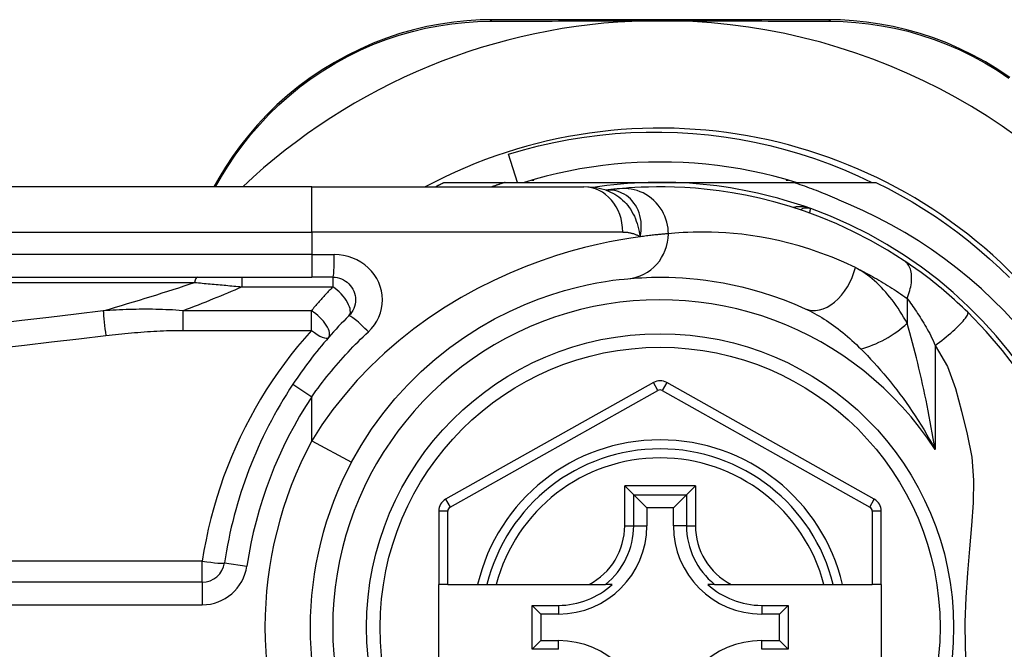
# Model space of a CAD drawing. Header units: inches. Extents: x 5 to 143, y 9 to 75.
# Tile 17 of 125: x 5.592 to 6.45, y 31.104 to 31.653. Entities that reach past the tile are written whole.
import ezdxf

# ---------------------------------------------------------------- set-up
doc = ezdxf.new("R2010")
doc.units = ezdxf.units.IN
doc.header["$MEASUREMENT"] = 0
doc.layers.add('Visible Edges(ANSI)', color=7, linetype='Continuous', lineweight=25)
doc.layers.add('Visible Tangent Edges(ANSI)', color=7, linetype='Continuous', lineweight=25)

msp = doc.modelspace()

# ---------------------------------------------------------------- linework, layer by layer
at = {"layer": 'Visible Edges(ANSI)'}
for p, q in [((6.29611, 31.6526), (6.00403, 31.6526)), ((6.02563, 31.51087), (6.01769, 31.53548)), ((5.76524, 31.51461), (5.76082, 31.50694)), ((5.84618, 31.50694), (5.19712, 31.50694)), ((5.84618, 31.50694), (6.08344, 31.50694)), ((5.96179, 31.51087), (6.01485, 31.51087)), ((6.01485, 31.51087), (6.14988, 31.51087)), ((6.03796, 31.51284), (6.03988, 31.51284)), ((6.03988, 31.51284), (6.03988, 31.51338)), ((6.14988, 31.51087), (6.2658, 31.51087)), ((6.25988, 31.51338), (6.25988, 31.51284)), ((6.25988, 31.51284), (6.26179, 31.51284)), ((6.2658, 31.51087), (6.33796, 31.51087)), ((6.10262, 31.50402), (6.10257, 31.50401)), ((5.19712, 31.4282), (5.84618, 31.4282)), ((5.86461, 31.4282), (5.84618, 31.4282)), ((6.14409, 31.33637), (5.96291, 31.23473)), ((6.33667, 31.23473), (6.15566, 31.33637)), ((6.11904, 31.24643), (6.12688, 31.23859)), ((6.17287, 31.23859), (6.18071, 31.24643)), ((6.12688, 31.23859), (6.13831, 31.22716)), ((6.17287, 31.23859), (6.16144, 31.22716)), ((5.95688, 31.22443), (5.95688, 31.16048)), ((6.13831, 31.22716), (6.13831, 31.21166)), ((6.16144, 31.22716), (6.13831, 31.22716)), ((6.16144, 31.21166), (6.16144, 31.22716)), ((6.3427, 31.16048), (6.3427, 31.22443)), ((5.75068, 31.16244), (5.09869, 31.16244)), ((5.96475, 31.16048), (5.95688, 31.16048)), ((5.95688, 31.08568), (5.95688, 31.16048)), ((5.96475, 31.16048), (5.99083, 31.16048)), ((5.99083, 31.16048), (5.99893, 31.16048)), ((5.99893, 31.16048), (6.00705, 31.16048)), ((6.00705, 31.16048), (6.08803, 31.16048)), ((6.08803, 31.16048), (6.10231, 31.16048)), ((6.10822, 31.16048), (6.10231, 31.16048)), ((6.19744, 31.16048), (6.19153, 31.16048)), ((6.19744, 31.16048), (6.21172, 31.16048)), ((6.21172, 31.16048), (6.2927, 31.16048)), ((6.2927, 31.16048), (6.30082, 31.16048)), ((6.30082, 31.16048), (6.30892, 31.16048)), ((6.30892, 31.16048), (6.33483, 31.16048)), ((6.3427, 31.16048), (6.33483, 31.16048)), ((6.3427, 31.16048), (6.3427, 31.08568)), ((6.03821, 31.10393), (6.03821, 31.14222)), ((6.03821, 31.14222), (6.04579, 31.13464)), ((6.03821, 31.14222), (6.06129, 31.14222)), ((6.23846, 31.14222), (6.26154, 31.14222)), ((6.26154, 31.14222), (6.25396, 31.13464)), ((6.26154, 31.14222), (6.26154, 31.10393)), ((6.04579, 31.13464), (6.04579, 31.11151)), ((6.06129, 31.13464), (6.04579, 31.13464)), ((6.25396, 31.13464), (6.23846, 31.13464)), ((6.25396, 31.11151), (6.25396, 31.13464)), ((6.03821, 31.10393), (6.04579, 31.11151)), ((6.04579, 31.11151), (6.06129, 31.11151)), ((6.23846, 31.11151), (6.25396, 31.11151)), ((6.26154, 31.10393), (6.25396, 31.11151)), ((6.06129, 31.10393), (6.03821, 31.10393)), ((6.26154, 31.10393), (6.23846, 31.10393))]:
    msp.add_line(p, q, dxfattribs=at)
at = {"layer": 'Visible Edges(ANSI)', "flags": 128}
for points in [[(6.00403, 31.6526), (5.99289, 31.65238), (5.98153, 31.65168), (5.97, 31.6505), (5.95834, 31.64879), (5.94661, 31.64655), (5.93484, 31.64378), (5.92308, 31.64045), (5.91136, 31.63656), (5.89973, 31.63209), (5.88825, 31.62706), (5.87695, 31.6215), (5.86589, 31.61542), (5.85512, 31.60886), (5.84468, 31.60184), (5.83463, 31.59439), (5.825, 31.58653), (5.81584, 31.57833), (5.80715, 31.56982), (5.79893, 31.56104), (5.7912, 31.55203), (5.78396, 31.54285), (5.77721, 31.53352), (5.77097, 31.52409), (5.76524, 31.51461)], [(6.13756, 31.65161), (6.13858, 31.65163), (6.13961, 31.65165), (6.14064, 31.65167), (6.14167, 31.65169), (6.1427, 31.6517), (6.14373, 31.65171), (6.14476, 31.65172), (6.14579, 31.65173), (6.14681, 31.65174), (6.14784, 31.65174), (6.14886, 31.65174), (6.14988, 31.65175), (6.15091, 31.65174), (6.15193, 31.65174), (6.15296, 31.65174), (6.15398, 31.65173), (6.15501, 31.65172), (6.15603, 31.65171), (6.15706, 31.6517), (6.15809, 31.65169), (6.15911, 31.65167), (6.16014, 31.65165), (6.16117, 31.65163), (6.16219, 31.65161)], [(6.45486, 31.60224), (6.44442, 31.60923), (6.43366, 31.61576), (6.42262, 31.6218), (6.41134, 31.62733), (6.39988, 31.63232), (6.38829, 31.63673), (6.37661, 31.64057), (6.3649, 31.64385), (6.35319, 31.64659), (6.34153, 31.64879), (6.32995, 31.65048), (6.31849, 31.65167), (6.3072, 31.65237), (6.29611, 31.6526)], [(6.01769, 31.53548), (6.03074, 31.53929), (6.04389, 31.54268), (6.05713, 31.54565), (6.07044, 31.5482), (6.08382, 31.55034), (6.09725, 31.55205), (6.11073, 31.55334), (6.12425, 31.55421), (6.13779, 31.55465), (6.15135, 31.55467), (6.16492, 31.55427), (6.17848, 31.55343), (6.19202, 31.55217), (6.2055, 31.55048), (6.21891, 31.54837), (6.23223, 31.54584), (6.24545, 31.5429), (6.25857, 31.53954), (6.27158, 31.53577), (6.28446, 31.5316), (6.29721, 31.52702), (6.30981, 31.52203), (6.32227, 31.51665), (6.33456, 31.51087)], [(6.26843, 31.51087), (6.25881, 31.51368), (6.24912, 31.51626), (6.23937, 31.51859), (6.22956, 31.52068), (6.21971, 31.52253), (6.20981, 31.52414), (6.19988, 31.52549), (6.18991, 31.52661), (6.17993, 31.52747), (6.16992, 31.52809), (6.1599, 31.52847), (6.14988, 31.52859), (6.13985, 31.52847), (6.12983, 31.52809), (6.11983, 31.52747), (6.10984, 31.52661), (6.09987, 31.52549), (6.08994, 31.52414), (6.08005, 31.52253), (6.07019, 31.52068), (6.06039, 31.51859), (6.05064, 31.51626), (6.04095, 31.51368), (6.03132, 31.51087)], [(5.95388, 31.50694), (5.95421, 31.5071), (5.95454, 31.50727), (5.95487, 31.50744), (5.95519, 31.5076), (5.95552, 31.50777), (5.95585, 31.50794), (5.95618, 31.5081), (5.95651, 31.50827), (5.95684, 31.50843), (5.95717, 31.5086), (5.9575, 31.50876), (5.95783, 31.50892), (5.95816, 31.50909), (5.95849, 31.50925), (5.95882, 31.50942), (5.95915, 31.50958), (5.95948, 31.50974), (5.95981, 31.5099), (5.96014, 31.51007), (5.96047, 31.51023), (5.9608, 31.51039), (5.96113, 31.51055), (5.96146, 31.51071), (5.96179, 31.51087)], [(6.01485, 31.51087), (6.01437, 31.51072), (6.01388, 31.51056), (6.0134, 31.5104), (6.01291, 31.51024), (6.01243, 31.51008), (6.01194, 31.50992), (6.01146, 31.50976), (6.01097, 31.5096), (6.01049, 31.50944), (6.01, 31.50927), (6.00952, 31.50911), (6.00904, 31.50895), (6.00855, 31.50878), (6.00807, 31.50862), (6.00759, 31.50845), (6.0071, 31.50829), (6.00662, 31.50812), (6.00614, 31.50795), (6.00566, 31.50778), (6.00517, 31.50762), (6.00469, 31.50745), (6.00421, 31.50728), (6.00373, 31.50711), (6.00325, 31.50694)], [(6.10287, 31.50391), (6.09299, 31.50623), (6.08344, 31.50694)], [(6.36281, 31.44246), (6.34803, 31.45183), (6.33326, 31.4603), (6.31857, 31.46788), (6.30407, 31.47461), (6.28981, 31.48052), (6.27588, 31.48566), (6.26233, 31.49009), (6.24918, 31.49387), (6.23648, 31.49704), (6.22427, 31.49966), (6.21258, 31.50178), (6.20142, 31.50346), (6.19082, 31.50475), (6.1808, 31.50569), (6.17136, 31.50633), (6.16253, 31.50673), (6.15432, 31.50691), (6.14672, 31.50692), (6.13976, 31.5068), (6.13343, 31.50658), (6.12775, 31.5063), (6.12272, 31.50597), (6.11834, 31.50564), (6.11462, 31.50531)], [(6.31401, 31.49173), (6.31205, 31.49265), (6.31009, 31.49356), (6.30812, 31.49446), (6.30615, 31.49535), (6.30417, 31.49623), (6.30219, 31.4971), (6.3002, 31.49796), (6.29821, 31.4988), (6.29621, 31.49964), (6.29422, 31.50046), (6.29221, 31.50128), (6.2902, 31.50208), (6.28819, 31.50287), (6.28618, 31.50365), (6.28416, 31.50443), (6.28213, 31.50519), (6.2801, 31.50593), (6.27807, 31.50667), (6.27603, 31.5074), (6.27399, 31.50812), (6.27195, 31.50882), (6.2699, 31.50952), (6.26785, 31.5102), (6.2658, 31.51087)], [(6.33796, 31.51087), (6.34867, 31.50549), (6.35923, 31.49981), (6.36963, 31.49384), (6.37986, 31.48759), (6.38991, 31.48105), (6.39977, 31.47424), (6.40944, 31.46715), (6.41891, 31.4598), (6.42817, 31.45218), (6.43722, 31.44432), (6.44604, 31.4362), (6.45464, 31.42784)], [(6.11462, 31.50531), (6.11428, 31.50528), (6.11393, 31.50525), (6.11356, 31.50521), (6.11317, 31.50518), (6.11278, 31.50514), (6.11237, 31.5051), (6.11194, 31.50506), (6.1115, 31.50501), (6.11105, 31.50497), (6.11059, 31.50492), (6.11011, 31.50487), (6.10961, 31.50482), (6.1091, 31.50476), (6.10858, 31.50471), (6.10805, 31.50465), (6.1075, 31.50459), (6.10694, 31.50453), (6.10636, 31.50446), (6.10577, 31.50439), (6.10517, 31.50432), (6.10455, 31.50425), (6.10392, 31.50417), (6.10328, 31.5041), (6.10262, 31.50402)], [(6.45919, 31.38868), (6.44979, 31.39878), (6.44006, 31.40856), (6.42998, 31.418), (6.41959, 31.42711), (6.40888, 31.43587), (6.3979, 31.44424), (6.38665, 31.45223), (6.37513, 31.45983), (6.36337, 31.46704), (6.35136, 31.47383), (6.33913, 31.48022), (6.32667, 31.48619), (6.31401, 31.49173)], [(6.41806, 31.39772), (6.41584, 31.39987), (6.41359, 31.40201), (6.41132, 31.40414), (6.40902, 31.40626), (6.4067, 31.40836), (6.40437, 31.41045), (6.40201, 31.41252), (6.39965, 31.41455), (6.39729, 31.41656), (6.39493, 31.41853), (6.39257, 31.42048), (6.39022, 31.42238), (6.38786, 31.42426), (6.38552, 31.4261), (6.38318, 31.4279), (6.38086, 31.42966), (6.37854, 31.4314), (6.37623, 31.43309), (6.37394, 31.43475), (6.37167, 31.43638), (6.36941, 31.43796), (6.36718, 31.4395), (6.36498, 31.441), (6.36281, 31.44246)], [(5.86461, 31.4282), (5.86653, 31.4281), (5.86844, 31.42781), (5.8703, 31.42733), (5.87212, 31.42668), (5.87386, 31.42586), (5.87552, 31.42488), (5.87707, 31.42374), (5.8785, 31.42246), (5.87979, 31.42104), (5.88094, 31.41949), (5.88193, 31.41783), (5.88276, 31.41608), (5.88342, 31.41425), (5.8839, 31.41237), (5.88419, 31.41046), (5.8843, 31.40853), (5.8842, 31.4066), (5.88392, 31.40469), (5.88345, 31.4028), (5.8828, 31.40098), (5.88197, 31.39923), (5.88097, 31.39757), (5.87982, 31.39601), (5.87853, 31.39459)], [(6.12185, 31.42691), (6.12431, 31.42712), (6.12715, 31.42735), (6.13037, 31.42757), (6.13397, 31.42778), (6.13794, 31.42796), (6.14228, 31.4281), (6.14699, 31.42818), (6.15206, 31.42819), (6.15748, 31.4281), (6.16324, 31.42791), (6.16933, 31.42759), (6.17577, 31.42711), (6.18254, 31.42645), (6.18964, 31.4256), (6.19708, 31.42452), (6.20483, 31.4232), (6.21291, 31.42161), (6.22129, 31.41972), (6.22993, 31.4175), (6.23883, 31.41494), (6.24794, 31.412), (6.25724, 31.40868), (6.26672, 31.40494), (6.27634, 31.40075)], [(5.88089, 31.26711), (5.88919, 31.28162), (5.89828, 31.29569), (5.90812, 31.30923), (5.91867, 31.32217), (5.92986, 31.33446), (5.94161, 31.34605), (5.95384, 31.35688), (5.96647, 31.36692), (5.9794, 31.37608), (5.9925, 31.38437), (6.00563, 31.3918), (6.01863, 31.39838), (6.03137, 31.40413), (6.04371, 31.40907), (6.05549, 31.41322), (6.06658, 31.41661), (6.07684, 31.41936), (6.08624, 31.42156), (6.09472, 31.42327), (6.10224, 31.42457), (6.10875, 31.42551), (6.11423, 31.42617), (6.11861, 31.42661), (6.12185, 31.42691)], [(5.87853, 31.39459), (5.87628, 31.39232), (5.87404, 31.39003), (5.87182, 31.38772), (5.86962, 31.38539), (5.86744, 31.38303), (5.86528, 31.38066), (5.86313, 31.37827), (5.861, 31.37586), (5.85889, 31.37343), (5.8568, 31.37098), (5.85473, 31.36851), (5.85269, 31.36603), (5.85066, 31.36352), (5.84865, 31.361), (5.84666, 31.35847), (5.8447, 31.35591), (5.84275, 31.35334), (5.84083, 31.35075), (5.83893, 31.34815), (5.83705, 31.34554), (5.8352, 31.3429), (5.83336, 31.34026), (5.83155, 31.3376), (5.82977, 31.33492)], [(6.46178, 31.34685), (6.44844, 31.36439), (6.43416, 31.38101), (6.41806, 31.39772)]]:
    msp.add_lwpolyline(points, dxfattribs=at)
at = {"layer": 'Visible Edges(ANSI)'}
msp.add_circle((6.14988, 31.12308), 0.25591, dxfattribs=at)
for centre, radius, start, end in [((6.14988, 31.12222), 0.52953, 91.33308, 133.40464), ((6.14988, 31.12222), 0.52953, 33.07249, 88.66692), ((6.14988, 31.12308), 0.43504, 241.92751, 118.07249), ((6.14988, 31.12308), 0.3878, 70.21195, 98.66609), ((6.27783, 31.47871), 0.00984, 70.21195, 123.93658), ((6.14988, 31.12308), 0.3878, 261.33391, 70.21195), ((6.14988, 31.12308), 0.38386, 146.50369, 171.58673), ((6.14987, 31.32607), 0.01181, 60.68681, 119.29123), ((6.14988, 31.12308), 0.15551, 13.91643, 166.08357), ((6.14988, 31.12308), 0.30512, 151.83282, 208.16718), ((5.96869, 31.22443), 0.01181, 119.29123, 180), ((6.33089, 31.22443), 0.01181, 0, 60.68681), ((6.06129, 31.21166), 0.07702, 270, 0), ((6.23846, 31.21166), 0.07702, 180, 270), ((5.75068, 31.18212), 0.01969, 270, 351.58673), ((6.06129, 31.21166), 0.06944, 270, 312.51741), ((6.23846, 31.21166), 0.06944, 227.48259, 270), ((6.06129, 31.03449), 0.07702, 0, 90), ((6.23846, 31.03449), 0.07702, 90, 180)]:
    msp.add_arc(centre, radius, start, end, dxfattribs=at)
at = {"layer": 'Visible Tangent Edges(ANSI)'}
for p, q in [((5.76232, 31.50694), (5.76763, 31.51607)), ((5.84618, 31.46757), (5.84618, 31.50694)), ((5.19712, 31.46757), (5.84618, 31.46757)), ((6.11734, 31.46757), (5.84618, 31.46757)), ((5.84618, 31.46757), (5.84618, 31.44788)), ((5.84618, 31.44788), (5.19712, 31.44788)), ((5.84618, 31.44788), (5.84618, 31.4282)), ((5.84618, 31.44788), (5.86584, 31.44788)), ((5.78526, 31.4282), (5.78526, 31.41985)), ((5.86461, 31.4282), (5.86461, 31.41985)), ((5.1948, 31.4236), (5.74393, 31.4236)), ((5.78526, 31.41985), (5.86461, 31.41985)), ((6.36528, 31.4097), (6.36528, 31.38804)), ((5.73364, 31.39897), (5.73364, 31.38187)), ((5.84584, 31.39897), (5.73364, 31.39897)), ((5.84584, 31.38187), (5.84584, 31.39897)), ((5.73364, 31.38187), (5.84584, 31.38187)), ((6.38958, 31.36855), (6.38958, 31.27804)), ((5.82977, 31.33492), (5.84618, 31.32406)), ((6.14795, 31.3295), (6.14409, 31.33637)), ((6.15566, 31.33637), (6.1518, 31.3295)), ((5.96676, 31.22786), (6.14795, 31.3295)), ((6.1518, 31.3295), (6.33282, 31.22786)), ((5.84618, 31.28569), (5.84618, 31.32406)), ((5.84618, 31.28569), (5.88089, 31.26711)), ((6.11904, 31.21166), (6.11904, 31.24643)), ((6.18071, 31.24643), (6.11904, 31.24643)), ((6.18071, 31.24643), (6.18071, 31.21166)), ((5.96291, 31.23473), (5.96676, 31.22786)), ((6.12688, 31.21166), (6.12688, 31.23859)), ((6.12688, 31.23859), (6.17287, 31.23859)), ((6.17287, 31.23859), (6.17287, 31.21166)), ((6.33282, 31.22786), (6.33667, 31.23473)), ((5.96475, 31.22443), (5.95688, 31.22443)), ((5.96475, 31.16048), (5.96475, 31.22443)), ((6.3427, 31.22443), (6.33483, 31.22443)), ((6.33483, 31.22443), (6.33483, 31.16048)), ((6.11904, 31.21166), (6.12688, 31.21166)), ((6.12688, 31.21166), (6.13831, 31.21166)), ((6.17287, 31.21166), (6.16144, 31.21166)), ((6.17287, 31.21166), (6.18071, 31.21166)), ((5.75068, 31.18073), (5.09869, 31.18073)), ((5.75068, 31.16244), (5.75068, 31.18073)), ((5.77015, 31.17924), (5.78962, 31.17636)), ((5.75068, 31.16244), (5.75068, 31.14275)), ((5.09869, 31.14275), (5.75068, 31.14275)), ((6.06129, 31.14222), (6.06129, 31.13464)), ((6.23846, 31.14222), (6.23846, 31.13464)), ((6.06129, 31.10393), (6.06129, 31.11151)), ((6.23846, 31.10393), (6.23846, 31.11151))]:
    msp.add_line(p, q, dxfattribs=at)
at = {"layer": 'Visible Tangent Edges(ANSI)', "flags": 128}
for points in [[(6.0016, 31.65128), (6.00683, 31.6513), (6.0121, 31.65132), (6.01742, 31.65134), (6.02278, 31.65136), (6.02818, 31.65138), (6.03363, 31.6514), (6.03911, 31.65142), (6.04464, 31.65144), (6.0502, 31.65145), (6.0558, 31.65147), (6.06144, 31.65149), (6.06711, 31.6515), (6.07282, 31.65152), (6.07856, 31.65153), (6.08434, 31.65154), (6.09015, 31.65155), (6.09599, 31.65156), (6.10186, 31.65157), (6.10776, 31.65158), (6.11369, 31.65159), (6.11964, 31.6516), (6.1256, 31.6516), (6.13157, 31.65161), (6.13756, 31.65161)], [(6.16219, 31.65161), (6.16819, 31.65161), (6.17417, 31.6516), (6.18014, 31.6516), (6.1861, 31.65159), (6.19203, 31.65158), (6.19794, 31.65157), (6.20382, 31.65156), (6.20968, 31.65155), (6.2155, 31.65154), (6.22129, 31.65153), (6.22705, 31.65152), (6.23278, 31.6515), (6.23847, 31.65149), (6.24414, 31.65147), (6.24976, 31.65145), (6.25535, 31.65144), (6.2609, 31.65142), (6.26641, 31.6514), (6.27188, 31.65138), (6.2773, 31.65136), (6.28269, 31.65134), (6.28802, 31.65132), (6.29331, 31.6513), (6.29854, 31.65127)], [(5.76763, 31.51607), (5.77328, 31.52533), (5.77943, 31.53454), (5.78606, 31.54364), (5.79318, 31.55261), (5.80077, 31.56141), (5.80883, 31.56998), (5.81736, 31.5783), (5.82635, 31.58632), (5.83578, 31.594), (5.84564, 31.60128), (5.85586, 31.60815), (5.86641, 31.61457), (5.87724, 31.62052), (5.8883, 31.62598), (5.89954, 31.63091), (5.91092, 31.6353), (5.92239, 31.63913), (5.9339, 31.64241), (5.94541, 31.64516), (5.95689, 31.64738), (5.9683, 31.64909), (5.97959, 31.65029), (5.9907, 31.65101), (6.0016, 31.65128)], [(6.29854, 31.65127), (6.3094, 31.651), (6.32045, 31.65027), (6.33166, 31.64907), (6.34299, 31.64738), (6.3544, 31.64519), (6.36586, 31.64248), (6.37732, 31.63925), (6.38874, 31.63547), (6.40009, 31.63113), (6.41131, 31.62624), (6.42235, 31.62082), (6.43316, 31.6149), (6.4437, 31.60851), (6.45392, 31.60167)], [(6.1571, 31.46611), (6.15702, 31.46856), (6.15678, 31.47107), (6.15637, 31.47362), (6.15578, 31.47619), (6.15501, 31.47876), (6.15405, 31.48132), (6.15289, 31.48384), (6.15155, 31.48631), (6.15001, 31.4887), (6.1483, 31.49099), (6.14642, 31.49315), (6.14437, 31.49518), (6.14219, 31.49705), (6.13989, 31.49875), (6.13748, 31.50026), (6.13499, 31.50159), (6.13244, 31.50272), (6.12985, 31.50365), (6.12725, 31.50438), (6.12465, 31.50492), (6.12207, 31.50527), (6.11953, 31.50545), (6.11704, 31.50546), (6.11462, 31.50531)], [(6.1039, 31.50411), (6.10382, 31.50411), (6.10375, 31.5041), (6.10368, 31.5041), (6.10361, 31.5041), (6.10355, 31.50409), (6.10348, 31.50409), (6.10342, 31.50408), (6.10336, 31.50408), (6.1033, 31.50408), (6.10324, 31.50407), (6.10319, 31.50407), (6.10313, 31.50406), (6.10308, 31.50406), (6.10303, 31.50406), (6.10298, 31.50405), (6.10294, 31.50405), (6.10289, 31.50404), (6.10285, 31.50404), (6.10281, 31.50404), (6.10277, 31.50403), (6.10273, 31.50403), (6.10269, 31.50402), (6.10265, 31.50402), (6.10262, 31.50402)], [(6.10287, 31.50392), (6.10482, 31.50322), (6.10673, 31.50242), (6.10861, 31.50151), (6.11045, 31.50049), (6.11224, 31.49936), (6.11397, 31.49814), (6.11564, 31.49682), (6.11725, 31.49541), (6.11879, 31.49392), (6.12026, 31.49233), (6.12166, 31.49067), (6.12299, 31.48892), (6.12423, 31.4871), (6.12539, 31.48521), (6.12646, 31.48327), (6.12745, 31.48126), (6.12835, 31.4792), (6.12916, 31.47709), (6.1299, 31.47493), (6.13055, 31.47272), (6.13113, 31.47046), (6.13163, 31.46816), (6.13205, 31.46581), (6.13241, 31.46343)], [(6.13241, 31.46343), (6.13298, 31.46616), (6.13335, 31.46889), (6.13352, 31.47158), (6.1335, 31.47424), (6.13328, 31.47685), (6.13289, 31.4794), (6.13232, 31.48188), (6.13158, 31.48429), (6.13068, 31.48659), (6.12962, 31.4888), (6.12842, 31.49088), (6.12708, 31.49284), (6.12561, 31.49467), (6.12402, 31.49636), (6.12232, 31.4979), (6.12052, 31.49928), (6.11863, 31.5005), (6.11667, 31.50155), (6.11465, 31.50243), (6.11256, 31.50313), (6.11043, 31.50365), (6.10826, 31.50399), (6.10608, 31.50414), (6.1039, 31.50411)], [(6.28116, 31.48797), (6.28055, 31.48819), (6.27994, 31.48838), (6.27932, 31.48857), (6.2787, 31.48874), (6.27807, 31.4889), (6.27744, 31.48904), (6.2768, 31.48917), (6.27617, 31.48929), (6.27553, 31.48939), (6.27489, 31.48947), (6.27425, 31.48954), (6.27361, 31.4896), (6.27298, 31.48964), (6.27234, 31.48966), (6.2717, 31.48966), (6.27107, 31.48965), (6.27043, 31.48963), (6.2698, 31.48958), (6.26917, 31.48952), (6.26854, 31.48944), (6.26792, 31.48934), (6.2673, 31.48922), (6.2667, 31.48908), (6.2661, 31.48892)], [(6.28034, 31.48408), (6.2804, 31.48438), (6.28046, 31.48467), (6.28052, 31.48495), (6.28058, 31.48522), (6.28063, 31.48548), (6.28069, 31.48573), (6.28074, 31.48596), (6.28078, 31.48619), (6.28083, 31.4864), (6.28087, 31.48659), (6.28091, 31.48678), (6.28095, 31.48695), (6.28098, 31.48711), (6.28101, 31.48726), (6.28104, 31.48739), (6.28106, 31.48751), (6.28109, 31.48762), (6.28111, 31.48771), (6.28112, 31.48779), (6.28114, 31.48786), (6.28115, 31.48791), (6.28115, 31.48794), (6.28116, 31.48797), (6.28116, 31.48797)], [(6.13241, 31.46343), (6.12444, 31.46226), (6.11557, 31.4608), (6.10585, 31.45898), (6.09533, 31.45674), (6.08405, 31.45405), (6.07206, 31.45083), (6.05944, 31.44701), (6.04629, 31.44256), (6.03273, 31.43748), (6.01886, 31.43175), (6.0048, 31.42537), (5.99065, 31.41832), (5.97651, 31.41059), (5.9625, 31.40218), (5.94873, 31.39306), (5.93527, 31.38329), (5.9222, 31.37289), (5.90957, 31.36191), (5.89744, 31.35038), (5.88588, 31.33833), (5.87494, 31.32579), (5.86465, 31.3128), (5.85505, 31.29942), (5.84618, 31.28569)], [(6.11734, 31.46757), (6.11803, 31.46756), (6.11872, 31.46754), (6.1194, 31.4675), (6.12008, 31.46746), (6.12075, 31.46739), (6.12142, 31.46732), (6.12209, 31.46723), (6.12274, 31.46712), (6.1234, 31.467), (6.12404, 31.46687), (6.12468, 31.46672), (6.12532, 31.46656), (6.12595, 31.46638), (6.12657, 31.46619), (6.12718, 31.46598), (6.12779, 31.46576), (6.12839, 31.46552), (6.12899, 31.46526), (6.12958, 31.465), (6.13016, 31.46471), (6.13073, 31.46441), (6.1313, 31.4641), (6.13186, 31.46377), (6.13241, 31.46343)], [(6.1571, 31.46611), (6.15652, 31.46606), (6.15589, 31.46601), (6.15523, 31.46596), (6.15452, 31.4659), (6.15378, 31.46583), (6.153, 31.46576), (6.15218, 31.46569), (6.15132, 31.46561), (6.15042, 31.46553), (6.14948, 31.46544), (6.14851, 31.46534), (6.14749, 31.46524), (6.14644, 31.46513), (6.14535, 31.46501), (6.14422, 31.46489), (6.14306, 31.46476), (6.14186, 31.46462), (6.14062, 31.46448), (6.13934, 31.46432), (6.13803, 31.46416), (6.13668, 31.46399), (6.13529, 31.46381), (6.13387, 31.46362), (6.13241, 31.46343)], [(6.32012, 31.43658), (6.30997, 31.4413), (6.29997, 31.44553), (6.29015, 31.44929), (6.28054, 31.4526), (6.27115, 31.45549), (6.26203, 31.45799), (6.25319, 31.46013), (6.24467, 31.46193), (6.23648, 31.46342), (6.22864, 31.46463), (6.22114, 31.4656), (6.214, 31.46634), (6.20721, 31.46688), (6.20077, 31.46724), (6.19469, 31.46746), (6.18897, 31.46756), (6.18363, 31.46755), (6.17866, 31.46746), (6.17408, 31.4673), (6.16989, 31.4671), (6.16609, 31.46686), (6.16269, 31.46661), (6.1597, 31.46635), (6.1571, 31.46611)], [(5.89553, 31.38066), (5.89828, 31.38352), (5.90075, 31.38662), (5.90287, 31.38994), (5.90464, 31.39345), (5.90602, 31.3971), (5.90703, 31.40086), (5.90764, 31.40469), (5.90784, 31.40855), (5.90762, 31.41241), (5.90698, 31.41624), (5.90596, 31.42), (5.90455, 31.42365), (5.90279, 31.42715), (5.90067, 31.43047), (5.89823, 31.43357), (5.89547, 31.43641), (5.89241, 31.43897), (5.8891, 31.44124), (5.88557, 31.44321), (5.88185, 31.44485), (5.87798, 31.44615), (5.874, 31.4471), (5.86994, 31.44768), (5.86584, 31.44788)], [(6.36528, 31.4097), (6.36594, 31.41138), (6.36656, 31.41308), (6.36712, 31.41479), (6.36762, 31.41651), (6.36806, 31.41823), (6.36843, 31.41994), (6.36873, 31.42164), (6.36897, 31.42332), (6.36912, 31.42497), (6.3692, 31.42659), (6.36921, 31.42817), (6.36913, 31.42969), (6.36898, 31.43117), (6.36875, 31.43258), (6.36845, 31.43392), (6.36807, 31.43519), (6.36762, 31.43639), (6.36711, 31.43751), (6.36653, 31.43855), (6.36589, 31.4395), (6.36519, 31.44037), (6.36444, 31.44115), (6.36365, 31.44185), (6.36281, 31.44246)], [(6.32012, 31.43658), (6.32198, 31.43567), (6.32383, 31.43474), (6.3257, 31.4338), (6.32756, 31.43283), (6.32943, 31.43185), (6.3313, 31.43085), (6.33318, 31.42984), (6.33506, 31.4288), (6.33694, 31.42775), (6.33882, 31.42667), (6.34071, 31.42558), (6.3426, 31.42447), (6.34449, 31.42335), (6.34638, 31.4222), (6.34827, 31.42104), (6.35016, 31.41985), (6.35205, 31.41865), (6.35393, 31.41743), (6.35582, 31.41619), (6.35771, 31.41494), (6.3596, 31.41366), (6.36149, 31.41236), (6.36339, 31.41104), (6.36528, 31.4097)], [(6.36528, 31.38804), (6.36376, 31.39075), (6.36221, 31.39343), (6.36061, 31.39605), (6.35898, 31.39863), (6.35732, 31.40116), (6.35561, 31.40363), (6.35388, 31.40605), (6.35211, 31.40842), (6.35031, 31.41072), (6.34849, 31.41296), (6.34663, 31.41514), (6.34474, 31.41725), (6.34282, 31.4193), (6.34088, 31.42127), (6.33891, 31.42318), (6.33691, 31.42501), (6.33488, 31.42677), (6.33283, 31.42844), (6.33075, 31.43004), (6.32866, 31.43154), (6.32654, 31.43295), (6.32442, 31.43427), (6.32227, 31.43548), (6.32012, 31.43658)], [(5.74393, 31.4236), (5.74564, 31.42345), (5.74734, 31.4233), (5.74905, 31.42315), (5.75075, 31.423), (5.75247, 31.42285), (5.75418, 31.4227), (5.7559, 31.42254), (5.75761, 31.42239), (5.75933, 31.42223), (5.76105, 31.42208), (5.76278, 31.42192), (5.7645, 31.42177), (5.76622, 31.42161), (5.76795, 31.42145), (5.76968, 31.4213), (5.77141, 31.42114), (5.77314, 31.42098), (5.77487, 31.42082), (5.7766, 31.42066), (5.77833, 31.4205), (5.78006, 31.42034), (5.7818, 31.42018), (5.78353, 31.42001), (5.78526, 31.41985)], [(5.86461, 31.41985), (5.86381, 31.41901), (5.863, 31.41817), (5.8622, 31.41733), (5.8614, 31.41648), (5.8606, 31.41563), (5.85981, 31.41478), (5.85902, 31.41392), (5.85822, 31.41306), (5.85743, 31.4122), (5.85665, 31.41134), (5.85586, 31.41047), (5.85508, 31.4096), (5.8543, 31.40873), (5.85352, 31.40786), (5.85274, 31.40698), (5.85196, 31.4061), (5.85119, 31.40522), (5.85042, 31.40433), (5.84965, 31.40345), (5.84888, 31.40255), (5.84812, 31.40166), (5.84736, 31.40077), (5.8466, 31.39987), (5.84584, 31.39897)], [(6.36528, 31.4097), (6.36625, 31.40839), (6.36724, 31.40705), (6.36824, 31.40566), (6.36925, 31.40424), (6.37027, 31.40279), (6.3713, 31.4013), (6.37233, 31.39977), (6.37337, 31.39822), (6.37442, 31.39663), (6.37547, 31.39502), (6.37652, 31.39337), (6.37757, 31.39169), (6.37863, 31.38997), (6.37969, 31.38823), (6.38075, 31.38646), (6.38181, 31.38466), (6.38287, 31.38283), (6.38392, 31.38097), (6.38496, 31.37906), (6.38596, 31.37708), (6.38692, 31.37503), (6.38785, 31.37292), (6.38874, 31.37076), (6.38958, 31.36855)], [(5.66433, 31.39888), (5.64066, 31.39604), (5.61699, 31.39319), (5.59332, 31.39034), (5.56966, 31.38747)], [(5.73364, 31.39897), (5.73071, 31.39921), (5.72778, 31.39943), (5.72486, 31.39962), (5.72194, 31.39978), (5.71902, 31.39991), (5.71611, 31.40003), (5.71321, 31.40012), (5.7103, 31.40018), (5.7074, 31.40023), (5.70451, 31.40025), (5.70161, 31.40026), (5.69873, 31.40025), (5.69584, 31.40022), (5.69296, 31.40017), (5.69008, 31.40011), (5.68721, 31.40003), (5.68434, 31.39994), (5.68147, 31.39983), (5.67861, 31.3997), (5.67574, 31.39957), (5.67289, 31.39941), (5.67003, 31.39925), (5.66718, 31.39907), (5.66433, 31.39888)], [(6.27634, 31.40075), (6.27839, 31.39979), (6.28045, 31.39878), (6.28251, 31.39772), (6.28459, 31.39661), (6.28666, 31.39545), (6.28874, 31.39424), (6.29081, 31.39299), (6.29288, 31.39169), (6.29494, 31.39035), (6.297, 31.38898), (6.29905, 31.38756), (6.30109, 31.3861), (6.30313, 31.38461), (6.30516, 31.38307), (6.30718, 31.3815), (6.30919, 31.37989), (6.3112, 31.37824), (6.31319, 31.37656), (6.31517, 31.37484), (6.31715, 31.37308), (6.3191, 31.37129), (6.32105, 31.36947), (6.32298, 31.36762), (6.32489, 31.36573)], [(6.38958, 31.36855), (6.39152, 31.37002), (6.39348, 31.37154), (6.39546, 31.37309), (6.39744, 31.37468), (6.3994, 31.37629), (6.40134, 31.37792), (6.40323, 31.37955), (6.40507, 31.38117), (6.40683, 31.38277), (6.40851, 31.38433), (6.41008, 31.38585), (6.41154, 31.38731), (6.41287, 31.38871), (6.41407, 31.39003), (6.41512, 31.39125), (6.41603, 31.39239), (6.41678, 31.39342), (6.41739, 31.39436), (6.41784, 31.39518), (6.41815, 31.3959), (6.41832, 31.3965), (6.41836, 31.39701), (6.41827, 31.39741), (6.41806, 31.39772)], [(6.38958, 31.27804), (6.3888, 31.28288), (6.38799, 31.28771), (6.38716, 31.29253), (6.38631, 31.29734), (6.38544, 31.30212), (6.38455, 31.30689), (6.38363, 31.31165), (6.3827, 31.31638), (6.38174, 31.32109), (6.38077, 31.32578), (6.37977, 31.33044), (6.37876, 31.33507), (6.37772, 31.33969), (6.37667, 31.34427), (6.3756, 31.34883), (6.37451, 31.35336), (6.3734, 31.35787), (6.37228, 31.36233), (6.37114, 31.36676), (6.36999, 31.37113), (6.36882, 31.37545), (6.36765, 31.37972), (6.36647, 31.38391), (6.36528, 31.38804)], [(5.57198, 31.36626), (5.59565, 31.36905), (5.61931, 31.37183), (5.64298, 31.3746), (5.66665, 31.37736)], [(5.66665, 31.37736), (5.66943, 31.37768), (5.67221, 31.37799), (5.67499, 31.37829), (5.67778, 31.37859), (5.68056, 31.37887), (5.68334, 31.37914), (5.68613, 31.37941), (5.68892, 31.37966), (5.6917, 31.3799), (5.69449, 31.38013), (5.69728, 31.38035), (5.70007, 31.38056), (5.70287, 31.38075), (5.70566, 31.38093), (5.70845, 31.3811), (5.71125, 31.38125), (5.71405, 31.38139), (5.71684, 31.38151), (5.71964, 31.38162), (5.72244, 31.38171), (5.72524, 31.38178), (5.72804, 31.38183), (5.73084, 31.38186), (5.73364, 31.38187)], [(5.84584, 31.38187), (5.83971, 31.37487), (5.83375, 31.36773), (5.82795, 31.36044), (5.82232, 31.35302), (5.81687, 31.34545), (5.8116, 31.33775), (5.8065, 31.32993), (5.80159, 31.32197), (5.79687, 31.31389), (5.79234, 31.30569), (5.788, 31.29737), (5.78386, 31.28894), (5.77992, 31.2804), (5.77618, 31.27176), (5.77266, 31.26301), (5.76934, 31.25417), (5.76623, 31.24524), (5.76334, 31.23623), (5.76067, 31.22714), (5.75822, 31.21798), (5.75599, 31.20875), (5.75399, 31.19946), (5.75222, 31.19012), (5.75068, 31.18073)], [(5.84618, 31.32406), (5.84799, 31.3266), (5.84982, 31.32912), (5.85168, 31.33163), (5.85355, 31.33413), (5.85545, 31.33661), (5.85738, 31.33908), (5.85932, 31.34153), (5.86129, 31.34397), (5.86328, 31.34639), (5.86529, 31.3488), (5.86732, 31.35119), (5.86938, 31.35357), (5.87145, 31.35593), (5.87354, 31.35827), (5.87566, 31.36059), (5.87779, 31.3629), (5.87994, 31.36518), (5.88212, 31.36745), (5.88431, 31.3697), (5.88652, 31.37193), (5.88874, 31.37415), (5.89099, 31.37634), (5.89325, 31.37851), (5.89553, 31.38066)], [(6.38958, 31.36855), (6.40034, 31.35033), (6.40741, 31.33126), (6.41262, 31.31159), (6.4177, 31.29148), (6.42175, 31.27132), (6.42318, 31.25143), (6.42283, 31.23168), (6.42145, 31.21177), (6.41964, 31.1915), (6.41782, 31.17069), (6.41638, 31.14921), (6.41565, 31.1275), (6.4159, 31.10587), (6.41679, 31.08418)], [(6.32489, 31.36573), (6.32773, 31.36286), (6.33059, 31.3599), (6.33347, 31.35686), (6.33634, 31.35375), (6.33922, 31.35056), (6.34209, 31.3473), (6.34495, 31.34397), (6.3478, 31.34058), (6.35064, 31.33712), (6.35345, 31.3336), (6.35623, 31.33003), (6.359, 31.32639), (6.36174, 31.32269), (6.36445, 31.31893), (6.36713, 31.3151), (6.36978, 31.31122), (6.3724, 31.30727), (6.37498, 31.30326), (6.37752, 31.2992), (6.38002, 31.29508), (6.38248, 31.2909), (6.3849, 31.28666), (6.38727, 31.28238), (6.38958, 31.27804)]]:
    msp.add_lwpolyline(points, dxfattribs=at)
at = {"layer": 'Visible Tangent Edges(ANSI)'}
msp.add_circle((6.14988, 31.12308), 0.24409, dxfattribs=at)
for centre, radius, start, end in [((6.14988, 31.12308), 0.28543, 32.8812, 327.1188), ((6.14987, 31.32607), 0.00394, 60.68681, 119.29123), ((6.14988, 31.12308), 0.36417, 146.50369, 171.58673), ((6.14988, 31.12308), 0.34449, 151.83282, 208.16718), ((6.14988, 31.12308), 0.16339, 13.23324, 166.76676), ((6.14988, 31.12308), 0.14764, 14.67485, 165.32515), ((5.96869, 31.22443), 0.00394, 119.29123, 180), ((6.33089, 31.22443), 0.00394, 0, 60.68681), ((6.06129, 31.21166), 0.05775, 297.58522, 0), ((6.06129, 31.21166), 0.06559, 308.70967, 0), ((6.23846, 31.21166), 0.06559, 180, 231.29033), ((6.23846, 31.21166), 0.05775, 180, 242.41478), ((5.75068, 31.18212), 0.03937, 270, 351.58673)]:
    msp.add_arc(centre, radius, start, end, dxfattribs=at)
for centre, major_axis, ratio, start_param, end_param in [((6.00403, 31.6426), (0, 0.01), 0.487954, 0, 0.52137), ((6.29611, 31.6426), (0, 0.01), 0.488859, 5.761481, 6.283185), ((5.77391, 31.50961), (-0.00866, 0.00499), 0.493692, 5.759679, 6.283185), ((6.08344, 31.46757), (0, 0.03937), 0.860915, 4.712389, 6.283185), ((6.08986, 31.70043), (0.01245, -0.19646), 0.394768, 0.00408, 0.020515), ((6.11824, 31.46611), (0.00362, -0.0392), 0.987056, 0, 1.480007), ((5.86461, 31.44788), (0, -0.01969), 0.062411, 0, 1.570796), ((5.74626, 31.40851), (0, 0.01969), 0.183721, 0, 0.697296), ((6.29266, 31.43658), (-0.01632, -0.03583), 0.663135, 0, 1.864107), ((2.23433, 31.18344), (3.67256, 0.33874), 0.074886, 5.910747, 5.977199), ((2.24362, 31.12308), (3.67247, 0.40075), 0.088107, 5.956893, 6.005683), ((5.86461, 31.40851), (0.01392, -0.01392), 0.446023, 0, 1.990559), ((5.66665, 31.38379), (0.00234, -0.01955), 0.041071, 3.825401, 5.042638), ((5.84584, 31.38842), (0.01483, -0.01294), 0.431187, 0, 1.930721), ((5.89244, 31.38066), (-0.01392, 0.01392), 0.111497, 4.601416, 6.283185), ((6.34097, 31.38804), (0.034, 0.01985), 0.367954, 4.019795, 5.274641), ((5.84584, 31.38842), (0.01483, -0.01294), 0.257129, 4.93314, 6.283185), ((5.75068, 31.18212), (0.01947, -0.00288), 0.069894, 4.722726, 6.283185)]:
    msp.add_ellipse(centre, major_axis=major_axis, ratio=ratio, start_param=start_param, end_param=end_param, dxfattribs=at)

doc.saveas('drawing.dxf')
